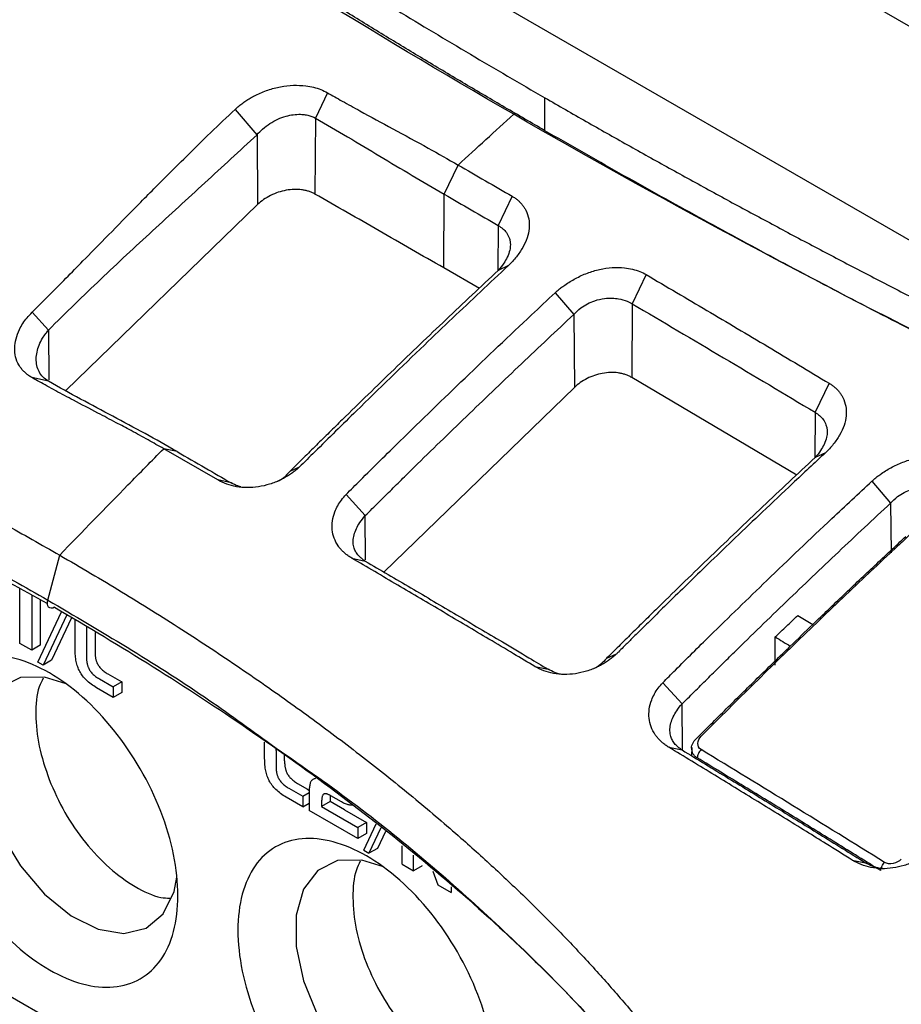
# Model space of a CAD drawing. Extents: x 86 to 639, y 68 to 658.
# Tile 20 of 66: x 550 to 572, y 199 to 224. Entities that reach past the tile are written whole.
import ezdxf

# ---------------------------------------------------------------- set-up
doc = ezdxf.new("R2010")
doc.units = 0
doc.layers.get('0').update_dxf_attribs({"linetype": 'CONTINUOUS'})

msp = doc.modelspace()

# ---------------------------------------------------------------- linework, layer by layer
at = {"color": 7, "linetype": 'CONTINUOUS'}
for p, q in [((551.458, 235.334), (587.373, 214.601)), ((582.576, 212.073), (546.513, 232.892)), ((557.633, 221.806), (557.338, 221.175)), ((563.019, 220.865), (563.019, 221.679)), ((555.35, 221.394), (555.891, 220.766)), ((557.338, 221.175), (557.324, 219.298)), ((555.892, 220.766), (555.905, 219.039)), ((560.527, 219.292), (560.87, 220.016)), ((560.513, 217.468), (560.527, 219.292)), ((562.207, 219.242), (561.863, 218.518)), ((555.905, 219.039), (551.156, 214.431)), ((561.396, 216.957), (560.513, 217.468)), ((562.116, 217.529), (561.862, 217.407)), ((565.527, 217.302), (565.179, 216.58)), ((563.271, 216.853), (563.733, 216.315)), ((565.179, 216.58), (565.165, 214.758)), ((550.323, 216.369), (550.728, 215.928)), ((563.733, 216.315), (563.746, 214.511)), ((550.729, 214.664), (550.32, 214.753)), ((569.249, 212.335), (565.165, 214.758)), ((563.746, 214.511), (559.034, 209.939)), ((570.057, 214.612), (569.705, 213.894)), ((554.919, 212.219), (553.582, 212.993)), ((553.918, 212.92), (553.582, 212.993)), ((569.96, 212.892), (569.704, 212.773)), ((556.936, 212.535), (556.701, 212.429)), ((555.254, 212.147), (554.919, 212.219)), ((571.112, 212.191), (571.574, 211.647)), ((558.57, 211.339), (558.095, 211.858)), ((550.713, 209.246), (551.009, 210.358)), ((558.237, 210.285), (558.57, 210.213)), ((550.018, 208.175), (550.018, 209.529)), ((550.314, 209.37), (550.314, 208.004)), ((550.526, 209.256), (550.526, 208.127)), ((550.465, 207.709), (551.051, 208.959)), ((533.472, 208.857), (566.568, 189.751)), ((551.184, 208.877), (550.595, 207.634)), ((551.303, 208.804), (550.807, 207.757)), ((551.389, 208.033), (551.389, 208.75)), ((569.275, 208.868), (569.646, 208.643)), ((551.671, 208.576), (551.671, 207.854)), ((551.883, 208.445), (551.883, 207.977)), ((550.314, 208.004), (550.018, 208.175)), ((568.72, 207.633), (568.72, 208.332)), ((550.526, 208.127), (550.314, 208.004)), ((551.39, 207.991), (551.389, 208.033)), ((551.391, 207.951), (551.39, 207.991)), ((551.393, 207.911), (551.391, 207.951)), ((551.396, 207.872), (551.393, 207.911)), ((551.883, 207.977), (551.883, 207.955)), ((551.883, 207.955), (551.883, 207.934)), ((551.883, 207.934), (551.884, 207.914)), ((551.884, 207.914), (551.886, 207.894)), ((550.595, 207.634), (550.465, 207.709)), ((550.807, 207.757), (550.595, 207.634)), ((551.4, 207.834), (551.396, 207.872)), ((551.405, 207.798), (551.4, 207.834)), ((551.411, 207.762), (551.405, 207.798)), ((551.418, 207.727), (551.411, 207.762)), ((551.425, 207.693), (551.418, 207.727)), ((551.434, 207.66), (551.425, 207.693)), ((551.671, 207.854), (551.671, 207.833)), ((551.671, 207.833), (551.671, 207.812)), ((551.671, 207.812), (551.672, 207.791)), ((551.672, 207.791), (551.674, 207.771)), ((551.674, 207.771), (551.675, 207.752)), ((551.675, 207.752), (551.677, 207.733)), ((551.677, 207.733), (551.679, 207.715)), ((551.679, 207.715), (551.682, 207.697)), ((551.682, 207.697), (551.685, 207.68)), ((551.685, 207.68), (551.689, 207.663)), ((551.886, 207.894), (551.887, 207.874)), ((551.887, 207.874), (551.889, 207.855)), ((551.889, 207.855), (551.892, 207.837)), ((551.892, 207.837), (551.894, 207.819)), ((551.894, 207.819), (551.897, 207.802)), ((551.897, 207.802), (551.901, 207.785)), ((551.901, 207.785), (551.904, 207.769)), ((551.904, 207.769), (551.909, 207.754)), ((551.909, 207.754), (551.913, 207.739)), ((551.913, 207.739), (551.918, 207.724)), ((551.918, 207.724), (551.923, 207.71)), ((551.923, 207.71), (551.929, 207.697)), ((551.929, 207.697), (551.938, 207.677)), ((551.938, 207.677), (551.949, 207.657)), ((564.78, 207.905), (564.543, 207.803)), ((551.443, 207.628), (551.434, 207.66)), ((551.453, 207.596), (551.443, 207.628)), ((551.464, 207.566), (551.453, 207.596)), ((551.476, 207.537), (551.464, 207.566)), ((551.489, 207.508), (551.476, 207.537)), ((551.503, 207.481), (551.489, 207.508)), ((551.519, 207.452), (551.503, 207.481)), ((551.536, 207.423), (551.519, 207.452)), ((551.555, 207.395), (551.536, 207.423)), ((551.689, 207.663), (551.692, 207.647)), ((551.692, 207.647), (551.696, 207.631)), ((551.696, 207.631), (551.701, 207.616)), ((551.701, 207.616), (551.706, 207.602)), ((551.706, 207.602), (551.711, 207.588)), ((551.711, 207.588), (551.717, 207.574)), ((551.717, 207.574), (551.726, 207.554)), ((551.726, 207.554), (551.736, 207.534)), ((551.736, 207.534), (551.748, 207.515)), ((551.748, 207.515), (551.761, 207.496)), ((551.761, 207.496), (551.774, 207.477)), ((551.774, 207.477), (551.789, 207.458)), ((551.789, 207.458), (551.804, 207.44)), ((551.804, 207.44), (551.821, 207.423)), ((551.821, 207.423), (551.838, 207.405)), ((551.949, 207.657), (551.96, 207.637)), ((551.96, 207.637), (551.973, 207.618)), ((551.973, 207.618), (551.986, 207.599)), ((551.986, 207.599), (552.001, 207.581)), ((552.001, 207.581), (552.016, 207.563)), ((552.016, 207.563), (552.033, 207.545)), ((552.033, 207.545), (552.05, 207.528)), ((552.05, 207.528), (552.069, 207.511)), ((552.069, 207.511), (552.089, 207.494)), ((552.089, 207.494), (552.109, 207.478)), ((552.109, 207.478), (552.131, 207.462)), ((552.131, 207.462), (552.154, 207.447)), ((552.154, 207.447), (552.177, 207.432)), ((552.177, 207.432), (552.202, 207.417)), ((562.764, 207.604), (563.096, 207.534)), ((551.575, 207.368), (551.555, 207.395)), ((551.597, 207.341), (551.575, 207.368)), ((551.62, 207.314), (551.597, 207.341)), ((551.644, 207.288), (551.62, 207.314)), ((551.669, 207.263), (551.644, 207.288)), ((551.696, 207.237), (551.669, 207.263)), ((551.724, 207.213), (551.696, 207.237)), ((551.753, 207.189), (551.724, 207.213)), ((551.784, 207.165), (551.753, 207.189)), ((551.838, 207.405), (551.857, 207.388)), ((551.857, 207.388), (551.877, 207.372)), ((551.877, 207.372), (551.897, 207.356)), ((551.897, 207.356), (551.919, 207.34)), ((551.919, 207.34), (551.942, 207.324)), ((551.942, 207.324), (551.965, 207.309)), ((551.965, 207.309), (551.99, 207.295)), ((551.99, 207.295), (552.333, 207.096)), ((552.202, 207.417), (552.545, 207.219)), ((552.545, 207.219), (552.333, 207.096)), ((552.545, 207.219), (552.545, 206.961)), ((565.935, 207.201), (566.412, 206.678)), ((551.816, 207.142), (551.784, 207.165)), ((551.849, 207.12), (551.816, 207.142)), ((551.884, 207.098), (551.849, 207.12)), ((551.92, 207.077), (551.884, 207.098)), ((552.333, 206.838), (551.92, 207.077)), ((552.333, 207.096), (552.333, 206.838)), ((552.545, 206.961), (552.333, 206.838)), ((556.081, 205.324), (556.081, 205.726)), ((556.363, 205.526), (556.363, 205.146)), ((566.083, 205.604), (566.412, 205.536)), ((566.65, 205.597), (566.648, 205.391)), ((556.082, 205.283), (556.081, 205.324)), ((556.083, 205.242), (556.082, 205.283)), ((556.085, 205.202), (556.083, 205.242)), ((556.575, 205.268), (556.575, 205.247)), ((556.575, 205.247), (556.575, 205.226)), ((556.088, 205.164), (556.085, 205.202)), ((556.092, 205.126), (556.088, 205.164)), ((556.097, 205.089), (556.092, 205.126)), ((556.103, 205.053), (556.097, 205.089)), ((556.11, 205.018), (556.103, 205.053)), ((556.117, 204.984), (556.11, 205.018)), ((556.126, 204.951), (556.117, 204.984)), ((556.363, 205.146), (556.363, 205.124)), ((556.363, 205.124), (556.363, 205.103)), ((556.363, 205.103), (556.364, 205.083)), ((556.364, 205.083), (556.366, 205.063)), ((556.366, 205.063), (556.367, 205.043)), ((556.367, 205.043), (556.369, 205.024)), ((556.369, 205.024), (556.371, 205.006)), ((556.371, 205.006), (556.374, 204.988)), ((556.374, 204.988), (556.377, 204.971)), ((556.575, 205.226), (556.576, 205.205)), ((556.576, 205.205), (556.578, 205.185)), ((556.578, 205.185), (556.579, 205.166)), ((556.579, 205.166), (556.581, 205.147)), ((556.581, 205.147), (556.584, 205.128)), ((556.584, 205.128), (556.586, 205.111)), ((556.586, 205.111), (556.589, 205.093)), ((556.589, 205.093), (556.593, 205.077)), ((556.593, 205.077), (556.596, 205.061)), ((556.596, 205.061), (556.601, 205.045)), ((556.601, 205.045), (556.605, 205.03)), ((556.605, 205.03), (556.61, 205.016)), ((556.61, 205.016), (556.615, 205.002)), ((556.615, 205.002), (556.621, 204.988)), ((556.621, 204.988), (556.63, 204.968)), ((556.135, 204.919), (556.126, 204.951)), ((556.145, 204.888), (556.135, 204.919)), ((556.156, 204.857), (556.145, 204.888)), ((556.168, 204.828), (556.156, 204.857)), ((556.181, 204.8), (556.168, 204.828)), ((556.195, 204.773), (556.181, 204.8)), ((556.211, 204.743), (556.195, 204.773)), ((556.229, 204.715), (556.211, 204.743)), ((556.377, 204.971), (556.381, 204.954)), ((556.381, 204.954), (556.384, 204.938)), ((556.384, 204.938), (556.388, 204.923)), ((556.388, 204.923), (556.393, 204.908)), ((556.393, 204.908), (556.398, 204.893)), ((556.398, 204.893), (556.403, 204.879)), ((556.403, 204.879), (556.409, 204.866)), ((556.409, 204.866), (556.418, 204.845)), ((556.418, 204.845), (556.428, 204.826)), ((556.428, 204.826), (556.44, 204.806)), ((556.44, 204.806), (556.453, 204.787)), ((556.453, 204.787), (556.466, 204.768)), ((556.466, 204.768), (556.481, 204.75)), ((556.481, 204.75), (556.496, 204.732)), ((556.63, 204.968), (556.641, 204.948)), ((556.641, 204.948), (556.652, 204.929)), ((556.652, 204.929), (556.665, 204.909)), ((556.665, 204.909), (556.678, 204.891)), ((556.678, 204.891), (556.693, 204.872)), ((556.693, 204.872), (556.708, 204.854)), ((556.708, 204.854), (556.725, 204.836)), ((556.725, 204.836), (556.742, 204.819)), ((556.742, 204.819), (556.761, 204.802)), ((556.761, 204.802), (556.781, 204.786)), ((556.781, 204.786), (556.801, 204.769)), ((556.801, 204.769), (556.823, 204.754)), ((556.823, 204.754), (556.846, 204.738)), ((557.225, 204.751), (557.218, 204.735)), ((557.234, 204.766), (557.225, 204.751)), ((557.243, 204.779), (557.234, 204.766)), ((557.253, 204.79), (557.243, 204.779)), ((557.264, 204.799), (557.253, 204.79)), ((557.276, 204.807), (557.264, 204.799)), ((557.289, 204.814), (557.276, 204.807)), ((557.304, 204.82), (557.289, 204.814)), ((557.32, 204.824), (557.304, 204.82)), ((557.337, 204.826), (557.32, 204.824)), ((556.247, 204.687), (556.229, 204.715)), ((556.267, 204.659), (556.247, 204.687)), ((556.289, 204.632), (556.267, 204.659)), ((556.312, 204.605), (556.289, 204.632)), ((556.336, 204.579), (556.312, 204.605)), ((556.361, 204.554), (556.336, 204.579)), ((556.388, 204.529), (556.361, 204.554)), ((556.416, 204.504), (556.388, 204.529)), ((556.445, 204.48), (556.416, 204.504)), ((556.496, 204.732), (556.513, 204.714)), ((556.513, 204.714), (556.53, 204.697)), ((556.53, 204.697), (556.549, 204.68)), ((556.549, 204.68), (556.569, 204.663)), ((556.569, 204.663), (556.589, 204.647)), ((556.589, 204.647), (556.611, 204.631)), ((556.611, 204.631), (556.634, 204.616)), ((556.634, 204.616), (556.657, 204.601)), ((556.657, 204.601), (556.682, 204.586)), ((556.682, 204.586), (557.025, 204.388)), ((556.846, 204.738), (556.869, 204.723)), ((556.869, 204.723), (556.894, 204.708)), ((556.894, 204.708), (557.138, 204.567)), ((557.186, 204.58), (557.185, 204.551)), ((557.185, 204.551), (557.185, 204.521)), ((557.185, 204.521), (557.185, 204.037)), ((557.188, 204.607), (557.186, 204.58)), ((557.191, 204.632), (557.188, 204.607)), ((557.195, 204.656), (557.191, 204.632)), ((557.199, 204.678), (557.195, 204.656)), ((557.205, 204.699), (557.199, 204.678)), ((557.211, 204.718), (557.205, 204.699)), ((557.218, 204.735), (557.211, 204.718)), ((556.476, 204.457), (556.445, 204.48)), ((556.508, 204.434), (556.476, 204.457)), ((556.541, 204.411), (556.508, 204.434)), ((556.576, 204.389), (556.541, 204.411)), ((556.612, 204.368), (556.576, 204.389)), ((557.025, 204.13), (556.612, 204.368)), ((557.025, 204.388), (557.025, 204.13)), ((557.491, 204.277), (557.49, 204.255)), ((557.702, 204.256), (557.49, 204.133)), ((557.49, 204.255), (557.49, 204.232)), ((557.492, 204.297), (557.491, 204.277)), ((557.494, 204.316), (557.492, 204.297)), ((557.496, 204.334), (557.494, 204.316)), ((557.498, 204.351), (557.496, 204.334)), ((557.501, 204.366), (557.498, 204.351)), ((557.504, 204.38), (557.501, 204.366)), ((557.508, 204.392), (557.504, 204.38)), ((557.512, 204.404), (557.508, 204.392)), ((557.517, 204.414), (557.512, 204.404)), ((557.522, 204.423), (557.517, 204.414)), ((557.528, 204.43), (557.522, 204.423)), ((557.534, 204.436), (557.528, 204.43)), ((557.54, 204.441), (557.534, 204.436)), ((557.547, 204.445), (557.54, 204.441)), ((557.554, 204.447), (557.547, 204.445)), ((557.562, 204.449), (557.554, 204.447)), ((557.57, 204.45), (557.562, 204.449)), ((557.579, 204.451), (557.57, 204.45)), ((557.588, 204.451), (557.579, 204.451)), ((557.598, 204.45), (557.588, 204.451)), ((557.608, 204.448), (557.598, 204.45)), ((557.619, 204.446), (557.608, 204.448)), ((557.63, 204.442), (557.619, 204.446)), ((557.642, 204.438), (557.63, 204.442)), ((557.654, 204.434), (557.642, 204.438)), ((557.667, 204.429), (557.654, 204.434)), ((557.68, 204.423), (557.667, 204.429)), ((557.693, 204.416), (557.68, 204.423)), ((557.707, 204.409), (557.693, 204.416)), ((557.703, 204.378), (557.702, 204.355)), ((557.702, 204.355), (557.702, 204.256)), ((557.703, 204.399), (557.703, 204.378)), ((557.722, 204.4), (557.707, 204.409)), ((557.983, 204.25), (557.722, 204.4)), ((558.39, 203.342), (557.185, 204.037)), ((557.49, 204.232), (557.49, 204.133)), ((557.49, 204.133), (558.39, 203.614)), ((558.01, 204.235), (557.983, 204.25)), ((558.036, 204.221), (558.01, 204.235)), ((558.06, 204.209), (558.036, 204.221)), ((558.058, 204.05), (558.602, 203.736)), ((558.085, 204.199), (558.06, 204.209)), ((558.108, 204.19), (558.085, 204.199)), ((558.13, 204.183), (558.108, 204.19)), ((558.151, 204.178), (558.13, 204.183)), ((558.172, 204.174), (558.151, 204.178)), ((558.191, 204.171), (558.172, 204.174)), ((558.21, 204.17), (558.191, 204.171)), ((558.227, 204.171), (558.21, 204.17)), ((558.244, 204.173), (558.227, 204.171)), ((558.602, 203.736), (558.39, 203.614)), ((558.39, 203.614), (558.39, 203.342)), ((558.532, 203.052), (558.84, 203.71)), ((558.602, 203.736), (558.602, 203.464)), ((558.96, 203.609), (558.661, 202.978)), ((558.602, 203.464), (558.39, 203.342)), ((559.071, 203.516), (558.873, 203.1)), ((558.532, 203.052), (558.661, 202.978)), ((558.873, 203.1), (558.661, 202.978)), ((559.488, 202.708), (559.488, 203.166)), ((559.769, 202.546), (559.769, 202.93)), ((570.626, 202.809), (570.952, 202.743)), ((559.488, 202.708), (559.769, 202.546)), ((559.981, 202.668), (559.769, 202.546)), ((560.24, 202.534), (560.368, 202.2)), ((560.368, 202.2), (560.697, 202.01)), ((560.697, 202.151), (560.697, 202.01))]:
    msp.add_line(p, q, dxfattribs=at)
at = {"color": 8, "linetype": 'CONTINUOUS'}
for p, q in [((561.863, 218.518), (561.854, 217.399)), ((550.728, 215.928), (550.738, 214.696)), ((569.705, 213.894), (569.696, 212.765)), ((571.575, 211.646), (571.584, 210.414)), ((558.579, 210.244), (558.571, 211.339)), ((566.421, 205.55), (566.412, 206.678))]:
    msp.add_line(p, q, dxfattribs=at)
for p, q in [((556.363, 205.526), (556.363, 205.558)), ((556.575, 205.268), (556.575, 205.404)), ((557.138, 204.567), (557.185, 204.536)), ((557.025, 204.388), (557.185, 204.48)), ((558.058, 204.05), (557.702, 204.256)), ((557.025, 204.13), (557.185, 204.222))]:
    msp.add_line(p, q)
at = {"color": 7, "linetype": 'CONTINUOUS', "flags": 128}
for points in [[(550.877, 209.067), (550.835, 209.049), (550.796, 209.043), (550.762, 209.051), (550.734, 209.071), (550.714, 209.103), (550.703, 209.144), (550.703, 209.193), (550.713, 209.246)], [(551.17, 207.175), (550.633, 207.34), (550.036, 207.328), (549.545, 207.081), (549.195, 206.62), (549.014, 205.977), (549.014, 205.201), (549.195, 204.348), (549.545, 203.483), (550.036, 202.67), (550.633, 201.968), (551.291, 201.43), (551.962, 201.096), (552.595, 200.99), (553.145, 201.121), (553.569, 201.478), (553.837, 202.035), (553.907, 202.388)], [(559.019, 202.644), (558.482, 202.809), (557.885, 202.797), (557.393, 202.55), (557.044, 202.089), (556.863, 201.446), (556.863, 200.67), (557.044, 199.817), (557.393, 198.952), (557.885, 198.139), (558.482, 197.437), (559.14, 196.899), (559.811, 196.565), (560.444, 196.459), (560.993, 196.59), (561.418, 196.947), (561.686, 197.504), (561.756, 197.857)]]:
    msp.add_lwpolyline(points, dxfattribs=at)
at = {"color": 7, "linetype": 'CONTINUOUS'}
for points, knots in [([(542.542, 235.455), (542.824, 235.234), (543.388, 234.791), (544.245, 234.131), (545.109, 233.475), (545.982, 232.821), (546.862, 232.172), (547.751, 231.525), (548.648, 230.882), (549.554, 230.242), (550.467, 229.605), (551.389, 228.972), (552.575, 228.169), (554.034, 227.2), (555.779, 226.07), (557.55, 224.953), (559.346, 223.849), (561.167, 222.756), (562.401, 222.038), (563.019, 221.679)], [0, 0, 0, 0, 0.045546, 0.09108, 0.136607, 0.182127, 0.227643, 0.273157, 0.318673, 0.364192, 0.409717, 0.45525, 0.500794, 0.584012, 0.667204, 0.750384, 0.833567, 0.916768, 1, 1, 1, 1]), ([(563.019, 220.865), (562.687, 221.058), (562.024, 221.442), (561.038, 222.023), (560.059, 222.608), (559.087, 223.196), (558.123, 223.788), (557.166, 224.383), (556.216, 224.982), (555.274, 225.585), (554.339, 226.191), (553.411, 226.801), (552.232, 227.586), (550.812, 228.551), (549.162, 229.701), (547.539, 230.862), (545.943, 232.034), (544.371, 233.217), (543.346, 234.014), (542.834, 234.412)], [0, 0, 0, 0, 0.045349, 0.090687, 0.136017, 0.181342, 0.226662, 0.271981, 0.317301, 0.362624, 0.407953, 0.45329, 0.498636, 0.582213, 0.665765, 0.749305, 0.832848, 0.916408, 1, 1, 1, 1]), ([(555.35, 221.394), (555.38, 221.421), (555.439, 221.475), (555.537, 221.551), (555.639, 221.622), (555.748, 221.687), (555.918, 221.778), (556.159, 221.878), (556.474, 221.96), (556.792, 221.997), (557.068, 221.985), (557.294, 221.943), (557.475, 221.887), (557.581, 221.833), (557.633, 221.806)], [0, 0, 0, 0, 0.050271, 0.100182, 0.150013, 0.200049, 0.250569, 0.376187, 0.500611, 0.625917, 0.750289, 0.834047, 0.916734, 1, 1, 1, 1]), ([(557.633, 221.806), (557.755, 221.737), (558.022, 221.586), (558.561, 221.288), (559.272, 220.902), (560.088, 220.46), (560.623, 220.156), (560.87, 220.016)], [0, 0, 0, 0, 0.1142851, 0.2500018, 0.499984, 0.7694685, 1, 1, 1, 1]), ([(563.019, 221.679), (563.358, 221.484), (564.035, 221.094), (565.061, 220.515), (566.093, 219.939), (567.132, 219.367), (568.178, 218.8), (569.231, 218.236), (570.291, 217.677), (571.358, 217.121), (572.432, 216.57), (573.513, 216.022), (574.905, 215.327), (576.617, 214.489), (578.657, 213.515), (580.719, 212.556), (582.803, 211.611), (584.907, 210.68), (586.327, 210.072), (587.037, 209.768)], [0, 0, 0, 0, 0.045402, 0.090792, 0.136175, 0.181551, 0.226923, 0.272294, 0.317665, 0.36304, 0.408421, 0.45381, 0.499209, 0.582692, 0.666148, 0.749592, 0.833039, 0.916504, 1, 1, 1, 1]), ([(550.323, 216.369), (550.462, 216.509), (550.743, 216.789), (551.164, 217.213), (551.626, 217.682), (552.181, 218.249), (552.843, 218.924), (553.491, 219.581), (554.129, 220.218), (554.719, 220.797), (555.148, 221.203), (555.35, 221.394)], [0, 0, 0, 0, 0.082273, 0.165581, 0.249929, 0.358907, 0.499845, 0.649294, 0.749845, 0.882275, 1, 1, 1, 1]), ([(555.891, 220.766), (555.934, 220.815), (556.034, 220.915), (556.208, 221.046), (556.405, 221.155), (556.601, 221.227), (556.792, 221.267), (556.952, 221.275), (557.071, 221.264), (557.199, 221.238), (557.282, 221.206), (557.338, 221.175)], [2, 2, 2, 2, 2.358582, 2.771605, 3.173075, 3.568828, 3.919417, 4.274657, 4.512728, 4.661605, 5.109554, 5.109554, 5.109554, 5.109554]), ([(557.338, 221.175), (557.869, 220.872), (558.932, 220.237), (559.995, 219.599), (560.527, 219.292)], [2, 2, 2, 2, 4.797123, 7.594349, 7.594349, 7.594349, 7.594349]), ([(586.635, 209.126), (586.254, 209.29), (585.491, 209.617), (584.354, 210.113), (583.222, 210.613), (582.098, 211.118), (580.979, 211.626), (579.867, 212.139), (578.761, 212.656), (577.661, 213.177), (576.567, 213.703), (575.48, 214.232), (574.103, 214.913), (572.443, 215.748), (570.512, 216.745), (568.603, 217.755), (566.718, 218.778), (564.854, 219.814), (563.631, 220.515), (563.019, 220.865)], [0, 0, 0, 0, 0.045598, 0.091185, 0.136763, 0.182335, 0.227904, 0.273471, 0.319039, 0.364611, 0.410187, 0.455772, 0.501367, 0.584489, 0.667585, 0.750671, 0.833759, 0.916864, 1, 1, 1, 1]), ([(550.728, 215.928), (550.945, 216.144), (551.374, 216.568), (552.019, 217.187), (552.662, 217.792), (553.522, 218.59), (554.6, 219.576), (555.462, 220.367), (555.892, 220.766)], [2, 2, 2, 2, 3.173746, 4.318442, 5.463312, 6.608227, 8.897307, 11.184634, 11.184634, 11.184634, 11.184634]), ([(560.87, 220.016), (561.094, 219.886), (561.54, 219.629), (561.986, 219.37), (562.207, 219.242)], [0, 0, 0, 0, 0.503636, 1, 1, 1, 1]), ([(557.324, 219.298), (557.299, 219.311), (557.251, 219.336), (557.17, 219.366), (557.085, 219.389), (556.966, 219.409), (556.809, 219.417), (556.613, 219.395), (556.416, 219.345), (556.227, 219.266), (556.051, 219.165), (555.953, 219.081), (555.904, 219.039)], [0, 0, 0, 0, 0.062252, 0.123811, 0.185344, 0.247519, 0.369353, 0.492311, 0.618145, 0.745064, 0.872159, 1, 1, 1, 1]), ([(560.513, 217.468), (559.981, 217.774), (558.917, 218.387), (557.854, 218.994), (557.324, 219.298)], [0, 0, 0, 0, 0.500564, 1, 1, 1, 1]), ([(560.527, 219.292), (560.75, 219.163), (561.195, 218.906), (561.64, 218.647), (561.863, 218.518)], [2, 2, 2, 2, 3.17099, 4.341925, 4.341925, 4.341925, 4.341925]), ([(562.207, 219.242), (562.232, 219.227), (562.281, 219.197), (562.347, 219.146), (562.407, 219.09), (562.46, 219.03), (562.506, 218.966), (562.571, 218.853), (562.63, 218.682), (562.638, 218.448), (562.586, 218.207), (562.494, 218.01), (562.397, 217.855), (562.313, 217.742), (562.22, 217.632), (562.15, 217.563), (562.116, 217.529)], [0, 0, 0, 0, 0.04168, 0.083042, 0.124338, 0.165821, 0.207742, 0.250344, 0.373822, 0.499504, 0.622344, 0.749085, 0.810596, 0.874457, 0.939088, 1, 1, 1, 1]), ([(561.863, 218.518), (561.904, 218.494), (561.98, 218.441), (562.073, 218.341), (562.13, 218.235), (562.158, 218.13), (562.166, 218.029), (562.151, 217.898), (562.097, 217.745), (561.999, 217.574), (561.915, 217.464), (561.863, 217.407)], [2, 2, 2, 2, 2.362977, 2.723375, 3.13571, 3.389115, 3.638669, 3.967066, 4.407616, 4.753707, 5.177187, 5.177187, 5.177187, 5.177187]), ([(527.047, 218.194), (527.246, 218.184), (527.645, 218.165), (528.241, 218.123), (528.838, 218.073), (529.436, 218.013), (530.033, 217.944), (530.632, 217.866), (531.23, 217.778), (531.83, 217.682), (532.429, 217.576), (533.03, 217.462), (533.631, 217.339), (534.232, 217.207), (534.834, 217.066), (535.437, 216.916), (536.041, 216.758), (536.646, 216.591), (537.251, 216.415), (537.857, 216.231), (538.464, 216.039), (539.072, 215.838), (539.969, 215.531), (541.15, 215.099), (542.61, 214.521), (544.069, 213.899), (545.502, 213.247), (546.908, 212.567), (548.285, 211.864), (549.655, 211.13), (550.557, 210.616), (551.009, 210.358)], [0, 0, 0, 0, 0.022267, 0.044639, 0.067123, 0.089725, 0.11245, 0.135303, 0.158292, 0.18142, 0.204694, 0.228118, 0.251697, 0.275437, 0.299343, 0.323418, 0.347668, 0.372096, 0.396708, 0.421506, 0.446496, 0.471681, 0.497065, 0.558586, 0.621, 0.684352, 0.74868, 0.810618, 0.873133, 0.936251, 1, 1, 1, 1]), ([(562.116, 217.529), (561.884, 217.312), (561.42, 216.878), (560.727, 216.222), (559.703, 215.244), (558.567, 214.144), (557.538, 213.129), (557.065, 212.662), (556.936, 212.535)], [0, 0, 0, 0, 0.133335, 0.26667, 0.400006, 0.725163, 0.925162, 1, 1, 1, 1]), ([(563.271, 216.853), (563.294, 216.875), (563.343, 216.919), (563.422, 216.982), (563.521, 217.053), (563.637, 217.13), (563.82, 217.235), (564.062, 217.346), (564.371, 217.438), (564.685, 217.484), (564.961, 217.479), (565.188, 217.44), (565.37, 217.385), (565.474, 217.33), (565.527, 217.302)], [0, 0, 0, 0, 0.040315, 0.082112, 0.12553, 0.189161, 0.250895, 0.377807, 0.500561, 0.626188, 0.749847, 0.833993, 0.916721, 1, 1, 1, 1]), ([(561.862, 217.407), (561.431, 217.004), (560.569, 216.192), (559.496, 215.165), (558.641, 214.336), (558.107, 213.815), (557.681, 213.396), (557.414, 213.134), (557.202, 212.923), (557.042, 212.765), (556.875, 212.6), (556.762, 212.487), (556.701, 212.429)], [2, 2, 2, 2, 4.701922, 7.40345, 8.754197, 10.104993, 10.780425, 11.455887, 11.793631, 12.131385, 12.469149, 12.852454, 12.852454, 12.852454, 12.852454]), ([(565.527, 217.302), (566.026, 217.007), (567.029, 216.416), (568.539, 215.52), (569.55, 214.915), (570.057, 214.612)], [0, 0, 0, 0, 0.3307315, 0.6640683, 1, 1, 1, 1]), ([(528.642, 216.997), (528.825, 216.979), (529.201, 216.941), (529.778, 216.873), (530.385, 216.792), (531.022, 216.697), (531.686, 216.587), (532.379, 216.46), (533.099, 216.316), (533.846, 216.154), (535.303, 215.81), (537.47, 215.205), (540.173, 214.28), (542.91, 213.188), (545.258, 212.124), (547.25, 211.135), (548.66, 210.393), (549.783, 209.778), (550.432, 209.406), (550.713, 209.246)], [0, 0, 0, 0, 0.0224244, 0.0461814, 0.0712718, 0.0976955, 0.1254518, 0.1545384, 0.1849535, 0.2166989, 0.2497775, 0.3721265, 0.4997258, 0.6128233, 0.7498179, 0.8325499, 0.9018258, 0.9576436, 1, 1, 1, 1]), ([(528.798, 216.863), (530.412, 216.641), (533.642, 216.196), (538.236, 214.885), (542.639, 213.235), (546.806, 211.322), (549.424, 209.87), (550.705, 209.159)], [0, 0, 0, 0, 0.201453, 0.403083, 0.60484, 0.806692, 1, 1, 1, 1]), ([(558.095, 211.858), (558.213, 211.976), (558.656, 212.42), (559.637, 213.386), (561.048, 214.755), (562.33, 215.974), (563.076, 216.671), (563.271, 216.853)], [0, 0, 0, 0, 0.069231, 0.259707, 0.571422, 0.887858, 1, 1, 1, 1]), ([(563.733, 216.315), (563.785, 216.373), (563.891, 216.475), (564.071, 216.586), (564.27, 216.669), (564.48, 216.716), (564.678, 216.724), (564.869, 216.704), (565.035, 216.656), (565.139, 216.604), (565.179, 216.58)], [2, 2, 2, 2, 2.434498, 2.791773, 3.150171, 3.624448, 4.021117, 4.347658, 4.841295, 5.183888, 5.183888, 5.183888, 5.183888]), ([(565.179, 216.58), (565.933, 216.137), (567.442, 215.245), (568.95, 214.346), (569.705, 213.894)], [2, 2, 2, 2, 5.967569, 9.936871, 9.936871, 9.936871, 9.936871]), ([(550.32, 214.753), (550.293, 214.77), (550.238, 214.803), (550.166, 214.861), (550.101, 214.923), (550.044, 214.992), (549.973, 215.102), (549.907, 215.264), (549.885, 215.486), (549.918, 215.716), (549.995, 215.92), (550.094, 216.094), (550.197, 216.237), (550.281, 216.325), (550.323, 216.369)], [0, 0, 0, 0, 0.050509, 0.100388, 0.15, 0.199716, 0.249901, 0.373919, 0.499596, 0.623792, 0.749754, 0.833789, 0.916795, 1, 1, 1, 1]), ([(558.571, 211.339), (558.629, 211.395), (558.741, 211.505), (558.905, 211.669), (559.065, 211.827), (559.278, 212.038), (559.544, 212.301), (559.971, 212.72), (560.506, 213.242), (561.363, 214.072), (562.437, 215.099), (563.3, 215.911), (563.733, 216.315)], [2, 2, 2, 2, 2.366792, 2.703237, 3.039673, 3.376101, 4.048937, 4.721748, 6.067311, 7.412825, 10.103839, 12.795064, 12.795064, 12.795064, 12.795064]), ([(550.729, 214.664), (550.678, 214.694), (550.588, 214.763), (550.492, 214.895), (550.437, 215.049), (550.416, 215.268), (550.468, 215.502), (550.572, 215.713), (550.653, 215.835), (550.705, 215.901), (550.728, 215.929)], [2, 2, 2, 2, 2.433066, 2.857895, 3.27318, 3.67939, 4.47375, 4.864451, 5.151286, 5.365587, 5.365587, 5.365587, 5.365587]), ([(553.582, 212.993), (553.455, 213.065), (553.188, 213.217), (552.794, 213.431), (552.377, 213.652), (551.901, 213.902), (551.476, 214.125), (551.056, 214.347), (550.712, 214.533), (550.445, 214.683), (550.32, 214.753)], [0, 0, 0, 0, 0.11927, 0.249978, 0.36225, 0.499978, 0.683345, 0.749989, 0.883818, 1, 1, 1, 1]), ([(565.165, 214.758), (565.141, 214.771), (565.091, 214.798), (565.009, 214.83), (564.922, 214.855), (564.8, 214.877), (564.638, 214.885), (564.44, 214.863), (564.245, 214.812), (564.061, 214.734), (563.889, 214.635), (563.794, 214.553), (563.746, 214.511)], [0, 0, 0, 0, 0.063799, 0.126602, 0.189101, 0.251997, 0.37723, 0.503682, 0.626392, 0.75069, 0.875056, 1, 1, 1, 1]), ([(553.918, 212.92), (553.386, 213.227), (552.323, 213.795), (551.261, 214.361), (550.729, 214.664)], [2, 2, 2, 2, 5.229178, 8.458031, 8.458031, 8.458031, 8.458031]), ([(570.057, 214.612), (570.081, 214.596), (570.13, 214.565), (570.196, 214.513), (570.255, 214.456), (570.308, 214.395), (570.354, 214.33), (570.418, 214.216), (570.476, 214.044), (570.483, 213.808), (570.43, 213.567), (570.338, 213.37), (570.241, 213.216), (570.157, 213.103), (570.065, 212.993), (569.994, 212.925), (569.96, 212.892)], [0, 0, 0, 0, 0.0416519, 0.0829944, 0.1242804, 0.1657636, 0.2076945, 0.2503157, 0.3737345, 0.4994214, 0.6222441, 0.7490082, 0.8104932, 0.874412, 0.9391496, 1, 1, 1, 1]), ([(569.705, 213.894), (569.746, 213.869), (569.821, 213.814), (569.914, 213.712), (569.971, 213.604), (570, 213.498), (570.008, 213.396), (569.993, 213.264), (569.94, 213.111), (569.841, 212.94), (569.756, 212.83), (569.705, 212.773)], [2, 2, 2, 2, 2.35957, 2.716859, 3.127589, 3.381685, 3.631987, 3.961376, 4.402718, 4.748364, 5.170995, 5.170995, 5.170995, 5.170995]), ([(551.009, 210.358), (551.57, 210.941), (552.427, 211.823), (553.287, 212.695), (553.582, 212.993)], [1.2247687, 1.2247687, 1.2247687, 1.2247687, 1.3029892, 1.3438255, 1.3438255, 1.3438255, 1.3438255]), ([(553.918, 212.92), (554.149, 212.786), (554.594, 212.529), (555.039, 212.271), (555.254, 212.147)], [0, 0, 0, 0, 0.51858, 1, 1, 1, 1]), ([(569.96, 212.892), (569.689, 212.639), (569.169, 212.154), (568.426, 211.451), (567.753, 210.81), (567.15, 210.229), (566.617, 209.712), (566.152, 209.259), (565.757, 208.87), (565.43, 208.548), (565.171, 208.292), (564.98, 208.103), (564.858, 207.981), (564.798, 207.923), (564.78, 207.905)], [0, 0, 0, 0, 0.156047, 0.298876, 0.428486, 0.544876, 0.648045, 0.737993, 0.814718, 0.878221, 0.9285, 0.965557, 0.98939, 1, 1, 1, 1]), ([(571.112, 212.191), (571.136, 212.213), (571.185, 212.257), (571.264, 212.319), (571.363, 212.391), (571.48, 212.466), (571.664, 212.57), (571.907, 212.678), (572.218, 212.766), (572.534, 212.807), (572.81, 212.797), (573.037, 212.755), (573.219, 212.696), (573.324, 212.638), (573.377, 212.609)], [0, 0, 0, 0, 0.040435, 0.082224, 0.125509, 0.189063, 0.250866, 0.377709, 0.500607, 0.626195, 0.749953, 0.833853, 0.916556, 1, 1, 1, 1]), ([(569.704, 212.773), (569.272, 212.372), (568.41, 211.563), (567.337, 210.538), (566.482, 209.711), (565.948, 209.19), (565.522, 208.771), (565.256, 208.509), (565.043, 208.298), (564.884, 208.14), (564.717, 207.975), (564.604, 207.862), (564.543, 207.804)], [2, 2, 2, 2, 4.720737, 7.440879, 8.800945, 10.161112, 10.841257, 11.521457, 11.86158, 12.201721, 12.541879, 12.928651, 12.928651, 12.928651, 12.928651]), ([(556.936, 212.535), (556.909, 212.511), (556.856, 212.462), (556.768, 212.394), (556.674, 212.33), (556.576, 212.272), (556.422, 212.193), (556.206, 212.108), (555.926, 212.044), (555.647, 212.022), (555.382, 212.046), (555.133, 212.109), (554.991, 212.182), (554.919, 212.219)], [0, 0, 0, 0, 0.050013, 0.099751, 0.149555, 0.19976, 0.250697, 0.375457, 0.500343, 0.624863, 0.74994, 0.872686, 1, 1, 1, 1]), ([(556.701, 212.429), (556.61, 212.327), (556.519, 212.224), (556.39, 212.177), (556.389, 212.176)], [0, 0, 0, 0, 0.990349, 1, 1, 1, 1]), ([(555.494, 212.053), (555.469, 212.058), (555.379, 212.078), (555.307, 212.118), (555.254, 212.147)], [0, 0, 0, 0, 0.277065, 1, 1, 1, 1]), ([(565.935, 207.201), (566.039, 207.306), (566.426, 207.695), (567.284, 208.542), (568.573, 209.797), (569.911, 211.072), (570.781, 211.883), (571.112, 212.191)], [0, 0, 0, 0, 0.060986, 0.227649, 0.499981, 0.809721, 1, 1, 1, 1]), ([(558.237, 210.285), (558.209, 210.302), (558.155, 210.335), (558.082, 210.391), (558.015, 210.451), (557.955, 210.516), (557.875, 210.62), (557.793, 210.773), (557.744, 210.984), (557.749, 211.207), (557.804, 211.409), (557.885, 211.582), (557.977, 211.725), (558.056, 211.814), (558.095, 211.858)], [0, 0, 0, 0, 0.050959, 0.101218, 0.151025, 0.200636, 0.25031, 0.375903, 0.499852, 0.624702, 0.749434, 0.833649, 0.916653, 1, 1, 1, 1]), ([(571.574, 211.647), (571.627, 211.705), (571.732, 211.804), (571.911, 211.914), (572.107, 211.996), (572.316, 212.041), (572.514, 212.048), (572.704, 212.026), (572.873, 211.975), (572.979, 211.92), (573.021, 211.894)], [2, 2, 2, 2, 2.434045, 2.790269, 3.147553, 3.619827, 4.015028, 4.341003, 4.834137, 5.19132, 5.19132, 5.19132, 5.19132]), ([(566.412, 206.678), (566.473, 206.736), (566.586, 206.848), (566.752, 207.013), (566.912, 207.172), (567.124, 207.382), (567.39, 207.645), (567.816, 208.064), (568.35, 208.585), (569.206, 209.413), (570.28, 210.437), (571.142, 211.245), (571.575, 211.646)], [2, 2, 2, 2, 2.375861, 2.709195, 3.042522, 3.375842, 4.042466, 4.709069, 6.042222, 7.375324, 10.041465, 12.707694, 12.707694, 12.707694, 12.707694]), ([(558.57, 210.213), (558.543, 210.229), (558.491, 210.264), (558.431, 210.317), (558.373, 210.381), (558.322, 210.458), (558.279, 210.572), (558.264, 210.707), (558.288, 210.861), (558.346, 211.015), (558.438, 211.175), (558.521, 211.282), (558.57, 211.339)], [2, 2, 2, 2, 2.221887, 2.444858, 2.593162, 2.889796, 3.187284, 3.599642, 4.003673, 4.400051, 4.790018, 5.258722, 5.258722, 5.258722, 5.258722]), ([(569.647, 208.641), (569.902, 208.886), (570.413, 209.376), (571.18, 210.102), (571.693, 210.58), (571.949, 210.82)], [0, 0, 0, 0, 0.3339129, 0.6672387, 1, 1, 1, 1]), ([(551.009, 210.358), (551.267, 210.208), (551.781, 209.909), (552.541, 209.452), (553.29, 208.99), (554.028, 208.522), (554.755, 208.048), (555.47, 207.569), (556.368, 206.949), (557.434, 206.184), (558.65, 205.261), (559.819, 204.322), (560.865, 203.429), (561.796, 202.589), (562.62, 201.806), (563.409, 201.014), (564.164, 200.213), (564.885, 199.4), (565.571, 198.578), (566.223, 197.743), (566.84, 196.897), (567.421, 196.039), (567.97, 195.169), (568.308, 194.574), (568.476, 194.278)], [0, 0, 0, 0, 0.036507, 0.072804, 0.108897, 0.14479, 0.180489, 0.215998, 0.251324, 0.315652, 0.379003, 0.441418, 0.502941, 0.551228, 0.598802, 0.645692, 0.691926, 0.737535, 0.782551, 0.827009, 0.870944, 0.914395, 0.9574, 1, 1, 1, 1]), ([(562.764, 207.604), (562.591, 207.708), (562.214, 207.934), (561.459, 208.382), (560.502, 208.951), (559.37, 209.619), (558.616, 210.062), (558.237, 210.285)], [0, 0, 0, 0, 0.115014, 0.25001, 0.500012, 0.748945, 1, 1, 1, 1]), ([(558.57, 210.213), (558.947, 209.992), (559.702, 209.548), (560.833, 208.881), (561.807, 208.302), (562.561, 207.854), (562.938, 207.628), (563.096, 207.534)], [0, 0, 0, 0, 0.25, 0.5, 0.75, 0.895715, 1, 1, 1, 1]), ([(568.642, 192.888), (571.279, 195.96), (573.962, 198.935), (579.434, 204.618), (582.222, 207.327), (585.065, 209.865)], [0, 0, 0, 0, 0.5, 0.5, 1, 1, 1, 1]), ([(586.285, 209.343), (584.975, 208.141), (583.677, 206.901), (580.62, 203.871), (575.854, 198.907), (566.551, 188.039), (559.31, 178.389), (553.888, 170.853), (552.862, 169.411), (551.839, 167.964)], [0.006079, 0.006079, 0.006079, 0.006079, 0.579526, 0.579526, 1.370109, 2.734139, 4.938381, 4.938381, 5.45612, 5.45612, 5.45612, 5.45612]), ([(550.877, 209.067), (552.529, 208.113), (554.138, 207.105), (557.25, 204.971), (558.754, 203.846), (561.618, 201.445), (562.978, 200.168), (565.5, 197.435), (566.661, 195.978), (567.688, 194.413)], [0, 0, 0, 0, 0.25, 0.25, 0.5, 0.5, 0.75, 0.75, 1, 1, 1, 1]), ([(568.72, 208.332), (568.813, 208.421), (568.998, 208.6), (569.183, 208.779), (569.275, 208.868)], [0, 0, 0, 0, 0.500147, 1, 1, 1, 1]), ([(550.752, 207.443), (550.197, 207.764), (549.642, 207.912), (548.681, 207.826), (548.274, 207.592), (547.719, 206.802), (547.57, 206.247), (547.57, 204.964), (547.719, 204.238), (548.274, 202.807), (548.681, 202.103), (549.642, 200.907), (550.197, 200.415), (551.308, 199.774), (551.862, 199.625), (552.824, 199.711), (553.23, 199.946), (553.508, 200.341)], [0, 0, 0, 0, 0.125, 0.125, 0.25, 0.25, 0.375, 0.375, 0.5, 0.5, 0.625, 0.625, 0.75, 0.75, 0.875, 0.875, 1, 1, 1, 1]), ([(566.787, 205.837), (567.043, 206.092), (567.554, 206.601), (568.322, 207.357), (568.835, 207.856), (569.091, 208.105)], [0, 0, 0, 0, 0.333882, 0.667208, 1, 1, 1, 1]), ([(564.78, 207.905), (564.753, 207.88), (564.699, 207.831), (564.612, 207.764), (564.519, 207.7), (564.42, 207.642), (564.267, 207.564), (564.051, 207.48), (563.771, 207.417), (563.492, 207.397), (563.227, 207.424), (562.978, 207.49), (562.836, 207.566), (562.764, 207.604)], [0, 0, 0, 0, 0.050032, 0.099783, 0.149589, 0.199786, 0.250702, 0.375553, 0.500386, 0.62493, 0.74999, 0.872478, 1, 1, 1, 1]), ([(564.543, 207.803), (564.452, 207.702), (564.356, 207.596), (564.223, 207.548), (564.218, 207.546)], [0, 0, 0, 0, 0.958604, 1, 1, 1, 1]), ([(553.508, 200.341), (553.786, 200.736), (553.934, 201.29), (553.934, 202.573), (553.786, 203.299), (553.23, 204.731), (552.824, 205.434), (551.862, 206.631), (551.308, 207.123), (550.752, 207.443)], [0, 0, 0, 0, 0.25, 0.25, 0.5, 0.5, 0.75, 0.75, 1, 1, 1, 1]), ([(563.493, 207.402), (563.478, 207.402), (563.396, 207.407), (563.256, 207.45), (563.149, 207.506), (563.096, 207.534)], [0, 0, 0, 0, 0.096275, 0.544176, 1, 1, 1, 1]), ([(550.597, 207.31), (550.563, 207.241), (550.44, 206.998), (550.397, 206.421), (550.466, 205.637), (550.653, 205.081), (550.747, 204.803)], [0, 0, 0, 0, 0.115648, 0.410432, 0.705212, 1, 1, 1, 1]), ([(566.083, 205.604), (566.056, 205.621), (566.002, 205.656), (565.928, 205.714), (565.861, 205.776), (565.801, 205.842), (565.72, 205.949), (565.638, 206.105), (565.588, 206.319), (565.591, 206.545), (565.645, 206.749), (565.725, 206.923), (565.817, 207.068), (565.896, 207.157), (565.935, 207.201)], [0, 0, 0, 0, 0.050711, 0.100854, 0.150676, 0.200427, 0.250358, 0.375997, 0.499878, 0.624773, 0.749416, 0.833701, 0.916708, 1, 1, 1, 1]), ([(566.412, 205.536), (566.384, 205.553), (566.332, 205.59), (566.271, 205.645), (566.213, 205.712), (566.162, 205.793), (566.119, 205.911), (566.106, 206.048), (566.131, 206.202), (566.189, 206.356), (566.281, 206.516), (566.363, 206.622), (566.412, 206.678)], [2, 2, 2, 2, 2.220088, 2.446013, 2.596115, 2.896061, 3.196655, 3.604489, 4.004343, 4.396922, 4.7834, 5.24603, 5.24603, 5.24603, 5.24603]), ([(566.65, 205.577), (566.65, 205.577), (566.64, 205.619), (566.671, 205.691), (566.722, 205.777), (566.765, 205.816), (566.787, 205.837)], [0, 0, 0, 0, 0.004304, 0.481716, 0.733627, 1, 1, 1, 1]), ([(566.884, 205.544), (566.828, 205.577), (566.803, 205.637), (566.806, 205.759), (566.832, 205.825), (566.884, 205.877)], [0, 0, 0, 0, 0.5, 0.5, 1, 1, 1, 1]), ([(556.242, 205.67), (556.923, 205.197), (558.843, 203.862), (561.737, 201.379), (564.902, 198.214), (566.642, 195.776), (567.512, 194.558)], [0, 0, 0, 0, 0.1551848, 0.4369815, 0.7186125, 1, 1, 1, 1]), ([(570.626, 202.809), (570.41, 202.943), (570.031, 203.179), (569.274, 203.649), (568.356, 204.215), (567.22, 204.912), (566.462, 205.373), (566.083, 205.604)], [0, 0, 0, 0, 0.142865, 0.250012, 0.500016, 0.749342, 1, 1, 1, 1]), ([(566.412, 205.536), (566.796, 205.302), (567.553, 204.841), (568.688, 204.145), (569.628, 203.566), (570.384, 203.097), (570.762, 202.861), (570.952, 202.743)], [0, 0, 0, 0, 0.2539332, 0.5, 0.75, 0.875, 1, 1, 1, 1]), ([(566.884, 205.544), (566.858, 205.519), (566.833, 205.484), (566.798, 205.41), (566.789, 205.371), (566.788, 205.341)], [0, 0, 0, 0, 0.5, 0.5, 1, 1, 1, 1]), ([(571.328, 202.549), (570.958, 202.779), (570.213, 203.242), (569.087, 203.936), (567.944, 204.638), (567.175, 205.105), (566.788, 205.341)], [0, 0, 0, 0, 0.244191, 0.492253, 0.744188, 1, 1, 1, 1]), ([(550.747, 204.803), (550.868, 204.528), (551.11, 203.978), (551.633, 203.227), (552.231, 202.591), (552.871, 202.133), (553.391, 201.883), (553.66, 201.868), (553.735, 201.864)], [0, 0, 0, 0, 0.185881, 0.371764, 0.557647, 0.74353, 0.929412, 1, 1, 1, 1]), ([(561.783, 197.401), (561.783, 198.042), (561.635, 198.768), (561.079, 200.2), (560.673, 200.903), (559.711, 202.1), (559.157, 202.591), (558.046, 203.233), (557.491, 203.381), (556.529, 203.295), (556.123, 203.061), (555.568, 202.271), (555.419, 201.716), (555.419, 200.433), (555.568, 199.707), (556.123, 198.276), (556.529, 197.572), (557.01, 196.974)], [0, 0, 0, 0, 0.125, 0.125, 0.25, 0.25, 0.375, 0.375, 0.5, 0.5, 0.625, 0.625, 0.75, 0.75, 0.875, 0.875, 1, 1, 1, 1]), ([(572.636, 203.092), (572.61, 203.067), (572.557, 203.018), (572.469, 202.95), (572.377, 202.887), (572.279, 202.829), (572.126, 202.751), (571.91, 202.668), (571.631, 202.607), (571.352, 202.589), (571.087, 202.619), (570.839, 202.69), (570.698, 202.768), (570.626, 202.809)], [0, 0, 0, 0, 0.050066, 0.099837, 0.149647, 0.199831, 0.250714, 0.375685, 0.500435, 0.625008, 0.750042, 0.872107, 1, 1, 1, 1]), ([(571.839, 202.83), (571.787, 202.778), (571.712, 202.743), (571.56, 202.711), (571.48, 202.716), (571.425, 202.751)], [0, 0, 0, 0, 0.5, 0.5, 1, 1, 1, 1]), ([(558.446, 202.779), (558.412, 202.71), (558.289, 202.467), (558.244, 201.89), (558.321, 201.107), (558.571, 200.269), (558.966, 199.448), (559.48, 198.695), (560.08, 198.06), (560.72, 197.602), (561.24, 197.352), (561.509, 197.337), (561.583, 197.333)], [0, 0, 0, 0, 0.044723, 0.158722, 0.272718, 0.386718, 0.500716, 0.614715, 0.728713, 0.842711, 0.95671, 1, 1, 1, 1]), ([(571.404, 202.596), (571.371, 202.598), (571.269, 202.605), (571.111, 202.653), (571.005, 202.713), (570.952, 202.743)], [0, 0, 0, 0, 0.196443, 0.59463, 1, 1, 1, 1]), ([(571.328, 202.549), (571.329, 202.58), (571.339, 202.618), (571.374, 202.691), (571.399, 202.726), (571.425, 202.751)], [0, 0, 0, 0, 0.5, 0.5, 1, 1, 1, 1])]:
    msp.add_open_spline(points, degree=3, knots=knots, dxfattribs=at)
for points in [[(562.245, 221.271), (555.145, 225.369), (548.581, 229.75), (542.628, 234.364)], [(560.87, 220.016), (561.327, 220.437), (561.785, 220.855), (562.245, 221.271)], [(585.065, 209.865), (576.98, 213.356), (569.344, 217.172), (562.245, 221.271)], [(572.053, 210.867), (570.314, 209.251), (568.591, 207.586), (566.884, 205.877)], [(569.647, 208.641), (569.461, 208.463), (569.276, 208.285), (569.091, 208.105)], [(568.72, 208.332), (568.843, 208.257), (568.967, 208.182), (569.091, 208.107)], [(571.425, 202.751), (569.911, 203.694), (568.398, 204.624), (566.884, 205.544)]]:
    msp.add_open_spline(points, degree=3, dxfattribs=at)
at = {"color": 8, "linetype": 'CONTINUOUS'}
for points, knots in [([(550.713, 209.246), (552.027, 208.473), (553.932, 207.353), (555.695, 206.069), (556.242, 205.67)], [0, 0, 0, 0, 0.689909, 1, 1, 1, 1]), ([(566.788, 205.341), (566.765, 205.357), (566.721, 205.388), (566.664, 205.466), (566.656, 205.533), (566.65, 205.577)], [0, 0, 0, 0, 0.2651258, 0.5209803, 1, 1, 1, 1])]:
    msp.add_open_spline(points, degree=3, knots=knots, dxfattribs=at)

doc.saveas('drawing.dxf')
